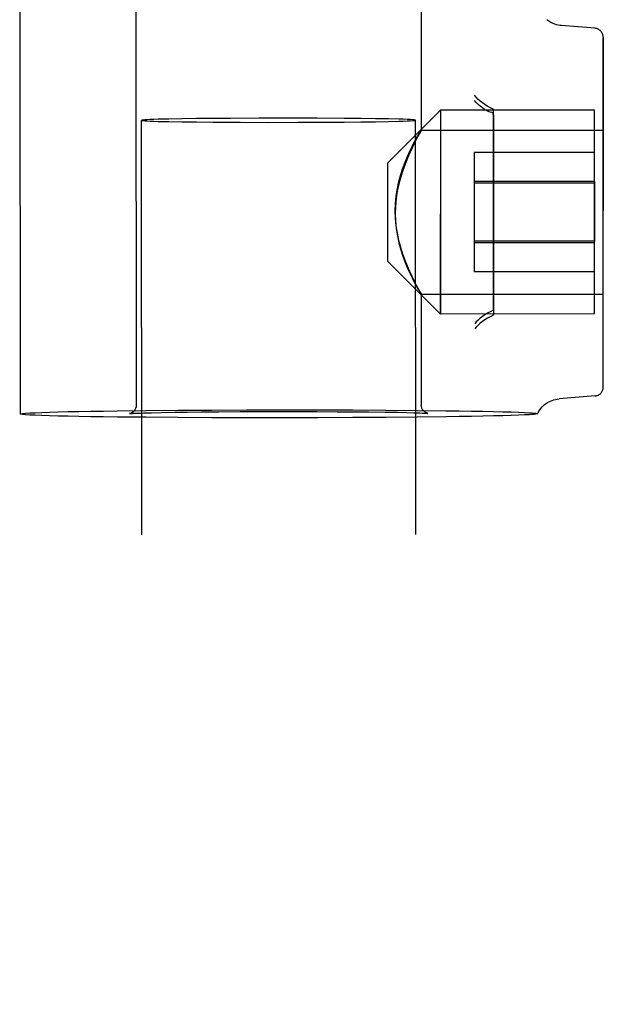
# Model space of a CAD drawing. Header units: inches. Extents: x 0 to 262, y 0 to 169.
# Tile 54 of 105: x 84.666 to 85.331, y 124.015 to 125.139. Entities that reach past the tile are written whole.
import ezdxf

# ---------------------------------------------------------------- set-up
doc = ezdxf.new("R2010")
doc.units = ezdxf.units.IN
doc.header["$LTSCALE"] = 14.384615
doc.header["$MEASUREMENT"] = 0
doc.linetypes.add('HIDDEN', pattern=[0.2, 0.1, -0.1])
doc.layers.add('DEFAULT_2', color=8, linetype='HIDDEN')

msp = doc.modelspace()

# ---------------------------------------------------------------- linework, layer by layer
at = {"layer": 'DEFAULT_2', "color": 8, "linetype": 'HIDDEN'}
for p, q in [((84.6655, 125.2961), (84.6659, 124.689)), ((84.798, 125.274), (84.7984, 124.6991)), ((85.123, 125.2742), (85.1232, 125.0123)), ((85.3214, 125.1291), (85.283, 125.1321)), ((85.3306, 125.1191), (85.3307, 124.9208)), ((85.3306, 125.1191), (85.3307, 124.9208)), ((85.3308, 124.7196), (85.3306, 125.1175)), ((85.0852, 124.9755), (85.1452, 125.0355)), ((85.3207, 125.0356), (85.1452, 125.0355)), ((85.1452, 125.0355), (85.1453, 124.803)), ((85.1452, 125.0355), (85.1453, 124.803)), ((85.1452, 125.0355), (85.1452, 124.921)), ((85.1452, 125.0355), (85.1452, 124.921)), ((85.2047, 125.0372), (85.2016, 125.0386)), ((85.2057, 124.9226), (85.2057, 125.0348)), ((85.3207, 124.9176), (85.3207, 125.0356)), ((85.3207, 124.9176), (85.3207, 125.0356)), ((84.8237, 90.0282), (84.8044, 125.024)), ((84.8356, 125.0255), (84.8235, 125.0252)), ((84.8502, 125.0258), (84.8356, 125.0255)), ((84.8356, 125.0226), (84.8502, 125.0224)), ((84.867, 125.026), (84.8502, 125.0258)), ((84.8502, 125.0224), (84.867, 125.0222)), ((84.8858, 125.0262), (84.867, 125.026)), ((84.867, 125.0222), (84.8858, 125.022)), ((84.9061, 125.0263), (84.8858, 125.0262)), ((84.8858, 125.022), (84.9167, 125.0218)), ((84.9384, 125.0265), (84.9061, 125.0263)), ((84.9167, 125.0218), (84.9495, 125.0217)), ((84.9718, 125.0265), (84.9384, 125.0265)), ((84.9495, 125.0217), (84.9829, 125.0218)), ((85.0047, 125.0265), (84.9718, 125.0265)), ((84.9829, 125.0218), (85.0153, 125.0219)), ((85.0356, 125.0263), (85.0047, 125.0265)), ((85.0153, 125.0219), (85.0356, 125.0221)), ((85.0543, 125.0261), (85.0356, 125.0263)), ((85.0356, 125.0221), (85.0543, 125.0223)), ((85.0712, 125.0259), (85.0543, 125.0261)), ((85.0543, 125.0223), (85.0712, 125.0225)), ((85.0858, 125.0256), (85.0712, 125.0259)), ((85.0712, 125.0225), (85.0858, 125.0228)), ((85.0858, 125.0228), (85.0978, 125.0231)), ((85.1362, 90.0283), (85.1169, 125.0242)), ((85.2057, 125.029), (85.2058, 124.8038)), ((85.123, 125.0127), (85.3307, 125.0128)), ((85.105, 124.9764), (85.1076, 124.9829)), ((85.3207, 124.9875), (85.1837, 124.9874)), ((85.1837, 124.9874), (85.1837, 124.9524)), ((85.1837, 124.9874), (85.1837, 124.9524)), ((85.3207, 124.9543), (85.3207, 124.9875)), ((85.3207, 124.9543), (85.3207, 124.9875)), ((85.0852, 124.9183), (85.0852, 124.9755)), ((85.0852, 124.9183), (85.0852, 124.9755)), ((85.3207, 124.9543), (85.1837, 124.9542)), ((85.3207, 124.9543), (85.3208, 124.8862)), ((85.3207, 124.9525), (85.1837, 124.9524)), ((85.1837, 124.9524), (85.1838, 124.8843)), ((85.2058, 124.8095), (85.2057, 124.9226)), ((85.3308, 124.7196), (85.3307, 124.9224)), ((85.3308, 124.7196), (85.3307, 124.9224)), ((85.0853, 124.863), (85.0852, 124.9183)), ((85.0853, 124.863), (85.0852, 124.9183)), ((85.1453, 124.803), (85.1452, 124.9175)), ((85.1453, 124.803), (85.1452, 124.9175)), ((85.3208, 124.8031), (85.3207, 124.9176)), ((85.3208, 124.8031), (85.3207, 124.9176)), ((85.3208, 124.8862), (85.1838, 124.8861)), ((85.3208, 124.8844), (85.1838, 124.8843)), ((85.1838, 124.8843), (85.1838, 124.8511)), ((85.1838, 124.8843), (85.1838, 124.8511)), ((85.3208, 124.8512), (85.3208, 124.8862)), ((85.3208, 124.8512), (85.3208, 124.8862)), ((85.0853, 124.863), (85.1453, 124.803)), ((85.3208, 124.8512), (85.1838, 124.8511)), ((85.1231, 124.8257), (85.3308, 124.8258)), ((85.1233, 124.8261), (85.1234, 124.6993)), ((85.3208, 124.8031), (85.1453, 124.803)), ((85.3216, 124.7096), (85.2805, 124.7063)), ((85.264, 124.6997), (85.2672, 124.702)), ((85.2672, 124.702), (85.2708, 124.7038)), ((84.6659, 124.689), (84.6666, 124.6893)), ((84.6666, 124.6887), (84.6659, 124.689)), ((84.7765, 124.6926), (84.8098, 124.693)), ((84.7908, 124.6895), (84.7907, 124.6895)), ((84.7927, 124.6896), (84.7933, 124.6897)), ((84.7933, 124.6897), (84.7941, 124.6897)), ((84.7941, 124.6897), (84.7949, 124.6898)), ((84.7949, 124.6898), (84.797, 124.6899)), ((84.797, 124.6899), (84.7996, 124.69)), ((84.7996, 124.69), (84.803, 124.6901)), ((84.803, 124.6901), (84.8072, 124.6903)), ((84.8072, 124.6903), (84.8156, 124.6905)), ((84.8098, 124.693), (84.8461, 124.6933)), ((84.8461, 124.6849), (84.8098, 124.6852)), ((84.8156, 124.6905), (84.8271, 124.6908)), ((84.8271, 124.6908), (84.8428, 124.691)), ((84.8428, 124.691), (84.8563, 124.6912)), ((84.8461, 124.6933), (84.8845, 124.6935)), ((84.8845, 124.6848), (84.8461, 124.6849)), ((84.8563, 124.6912), (84.8727, 124.6914)), ((84.8727, 124.6914), (84.8927, 124.6916)), ((84.8845, 124.6935), (84.9243, 124.6936)), ((84.9243, 124.6847), (84.8845, 124.6848)), ((84.8927, 124.6916), (84.9167, 124.6917)), ((84.9167, 124.6917), (84.9451, 124.6918)), ((84.9243, 124.6936), (84.9649, 124.6937)), ((84.9649, 124.6846), (84.9243, 124.6847)), ((84.9451, 124.6918), (84.9763, 124.6918)), ((84.9649, 124.6937), (85.0053, 124.6937)), ((85.0053, 124.6847), (84.9649, 124.6846)), ((84.9763, 124.6918), (85.0041, 124.6918)), ((85.0041, 124.6918), (85.0274, 124.6916)), ((85.0053, 124.6937), (85.045, 124.6936)), ((85.045, 124.6849), (85.0053, 124.6847)), ((85.0274, 124.6916), (85.0469, 124.6915)), ((85.045, 124.6936), (85.083, 124.6934)), ((85.083, 124.6851), (85.045, 124.6849)), ((85.0469, 124.6915), (85.063, 124.6914)), ((85.063, 124.6914), (85.0821, 124.6911)), ((85.0821, 124.6911), (85.0963, 124.6909)), ((85.083, 124.6934), (85.1187, 124.6931)), ((85.1187, 124.6854), (85.083, 124.6851)), ((85.0963, 124.6909), (85.1068, 124.6907)), ((85.1068, 124.6907), (85.1145, 124.6905)), ((85.1145, 124.6905), (85.1184, 124.6903)), ((85.1184, 124.6903), (85.1216, 124.6902)), ((85.1514, 124.6858), (85.1187, 124.6854)), ((85.1216, 124.6902), (85.1242, 124.6901)), ((85.127, 124.69), (85.1278, 124.6899)), ((85.1306, 124.6897), (85.1303, 124.6898)), ((85.2468, 124.6882), (85.2411, 124.6879)), ((85.2556, 124.6895), (85.2559, 124.6893)), ((85.2559, 124.6893), (85.2559, 124.6893))]:
    msp.add_line(p, q, dxfattribs=at)
for points in [[(85.2832, 125.1321), (85.2817, 125.1323), (85.2776, 125.1331), (85.2737, 125.1345), (85.2699, 125.1364), (85.2665, 125.1389)], [(85.2016, 125.0386), (85.1986, 125.0403), (85.1957, 125.0421), (85.193, 125.044), (85.1904, 125.0461), (85.188, 125.0482), (85.186, 125.0504), (85.1841, 125.0526)], [(85.1958, 125.0362), (85.193, 125.0382), (85.1904, 125.0402), (85.1881, 125.0423), (85.186, 125.0444), (85.1841, 125.0466)], [(85.2055, 125.0326), (85.202, 125.0333), (85.1987, 125.0345), (85.1958, 125.0362)], [(85.2057, 125.0348), (85.2057, 125.0352), (85.2056, 125.0355), (85.2056, 125.0359), (85.2055, 125.0362), (85.2054, 125.0365), (85.2052, 125.0368), (85.205, 125.037), (85.2047, 125.0372)], [(85.2055, 125.0326), (85.2049, 125.032), (85.2048, 125.0314), (85.2051, 125.0308), (85.2056, 125.0302), (85.2057, 125.0296), (85.2057, 125.029)], [(84.8235, 125.0252), (84.8185, 125.0251), (84.8143, 125.0249), (84.8108, 125.0247), (84.808, 125.0246), (84.806, 125.0244), (84.8048, 125.0242), (84.8044, 125.024)], [(84.8044, 125.024), (84.8048, 125.0239), (84.806, 125.0237), (84.808, 125.0235), (84.8108, 125.0234), (84.8143, 125.0232), (84.8185, 125.0231), (84.8235, 125.0229), (84.8356, 125.0226)], [(85.1169, 125.0242), (85.1165, 125.0244), (85.1153, 125.0246), (85.1134, 125.0247), (85.1106, 125.0249), (85.1071, 125.0251), (85.1028, 125.0252), (85.0978, 125.0254), (85.0858, 125.0256)], [(85.0978, 125.0231), (85.1028, 125.0232), (85.1071, 125.0234), (85.1106, 125.0235), (85.1134, 125.0237), (85.1153, 125.0239), (85.1165, 125.024), (85.1169, 125.0242)], [(85.1076, 124.9829), (85.1103, 124.9889), (85.1129, 124.9942), (85.1153, 124.999), (85.1175, 125.0032), (85.1195, 125.0066), (85.1211, 125.0094), (85.1222, 125.0113), (85.1229, 125.0124), (85.1232, 125.0127)], [(85.1129, 124.9942), (85.1153, 124.999), (85.1175, 125.0032), (85.1195, 125.0066), (85.1211, 125.0094), (85.1222, 125.0113), (85.1229, 125.0124), (85.1232, 125.0127)], [(85.1232, 125.0127), (85.123, 125.0122), (85.1223, 125.0108), (85.1195, 125.0057)], [(85.1232, 125.0127), (85.123, 125.0122), (85.1223, 125.0108), (85.1211, 125.0087)], [(85.1195, 125.0057), (85.1176, 125.002), (85.1154, 124.9976), (85.1129, 124.9926), (85.1103, 124.987), (85.1076, 124.9808), (85.105, 124.9741), (85.1024, 124.967), (85.0999, 124.9594), (85.0978, 124.9515), (85.096, 124.9433), (85.0947, 124.9348), (85.0939, 124.9263), (85.0936, 124.9178)], [(85.1195, 125.0057), (85.1176, 125.002), (85.1154, 124.9976), (85.1129, 124.9926)], [(85.0936, 124.9207), (85.0939, 124.9292), (85.0947, 124.9377), (85.0961, 124.9461), (85.0978, 124.9543), (85.1, 124.9621), (85.1024, 124.9695), (85.105, 124.9764)], [(85.1224, 124.8276), (85.1196, 124.8328), (85.1177, 124.8365), (85.1154, 124.8409), (85.113, 124.8459), (85.1104, 124.8515), (85.1077, 124.8576), (85.105, 124.8643), (85.1024, 124.8715), (85.1, 124.879), (85.0979, 124.8869), (85.0961, 124.8952), (85.0947, 124.9036), (85.0939, 124.9121), (85.0936, 124.9207)], [(85.0936, 124.9178), (85.0939, 124.9092), (85.0947, 124.9008), (85.0961, 124.8924), (85.0979, 124.8842), (85.1, 124.8764), (85.1024, 124.869), (85.105, 124.862), (85.1077, 124.8555), (85.1104, 124.8496), (85.113, 124.8442), (85.1154, 124.8394), (85.1176, 124.8353), (85.1196, 124.8318), (85.1212, 124.8291), (85.1223, 124.8271), (85.1231, 124.826), (85.1233, 124.8257)], [(85.1212, 124.8298), (85.1196, 124.8328), (85.1177, 124.8365), (85.1154, 124.8409), (85.113, 124.8459)], [(85.113, 124.8442), (85.1154, 124.8394), (85.1176, 124.8353), (85.1196, 124.8318), (85.1212, 124.8291), (85.1223, 124.8271), (85.1231, 124.826), (85.1233, 124.8257)], [(85.1233, 124.8257), (85.1231, 124.8263), (85.1224, 124.8276)], [(85.1233, 124.8257), (85.1231, 124.8263), (85.1224, 124.8276)], [(85.2048, 124.8071), (85.2051, 124.8073), (85.2053, 124.8075), (85.2055, 124.8078), (85.2056, 124.8081), (85.2057, 124.8084), (85.2057, 124.8088), (85.2058, 124.8092), (85.2058, 124.8095)], [(85.1987, 124.804), (85.1958, 124.8022), (85.1931, 124.8003), (85.1905, 124.7982), (85.1882, 124.7961), (85.1861, 124.794), (85.1843, 124.7919)], [(85.2048, 124.8014), (85.2018, 124.7999), (85.1987, 124.7983), (85.1958, 124.7965), (85.1931, 124.7945), (85.1905, 124.7925), (85.1882, 124.7904), (85.1861, 124.7882), (85.1843, 124.786)], [(85.2048, 124.8071), (85.2018, 124.8056), (85.1987, 124.804)], [(85.2058, 124.8038), (85.2058, 124.8034), (85.2058, 124.803), (85.2057, 124.8027), (85.2056, 124.8024), (85.2055, 124.8021), (85.2053, 124.8018), (85.2051, 124.8016), (85.2048, 124.8014)], [(84.7984, 124.6991), (84.7982, 124.6972), (84.7977, 124.6954), (84.7968, 124.6937), (84.7957, 124.6923), (84.7945, 124.6912), (84.7934, 124.6905), (84.7925, 124.69), (84.7918, 124.6897), (84.7913, 124.6896)], [(85.1303, 124.6898), (85.1298, 124.69), (85.1292, 124.6902), (85.1285, 124.6906), (85.1277, 124.691), (85.1269, 124.6917), (85.126, 124.6925), (85.1251, 124.6936), (85.1245, 124.6946), (85.124, 124.6959), (85.1235, 124.6974), (85.1234, 124.6993)], [(85.2559, 124.6893), (85.2565, 124.6906), (85.2586, 124.6939), (85.2611, 124.697), (85.264, 124.6997)], [(85.2708, 124.7038), (85.2745, 124.7052), (85.2783, 124.706), (85.2805, 124.7063)], [(84.6659, 124.689), (84.6666, 124.6893), (84.6687, 124.6896), (84.6721, 124.6899), (84.677, 124.6902)], [(84.8098, 124.6852), (84.7765, 124.6855), (84.761, 124.6857), (84.7466, 124.6859), (84.7331, 124.6862), (84.7208, 124.6864), (84.7095, 124.6867), (84.6995, 124.6869), (84.6907, 124.6872), (84.6832, 124.6875), (84.677, 124.6878), (84.6721, 124.6881), (84.6687, 124.6884), (84.6666, 124.6887), (84.6659, 124.689)], [(84.677, 124.6902), (84.6832, 124.6905), (84.6907, 124.6908), (84.6995, 124.6911), (84.7095, 124.6914), (84.7208, 124.6917), (84.7331, 124.6919), (84.7466, 124.6922), (84.761, 124.6924), (84.7765, 124.6926)], [(84.7913, 124.6896), (84.791, 124.6895), (84.7908, 124.6895), (84.7907, 124.6895)], [(84.7907, 124.6895), (84.7907, 124.6895), (84.7908, 124.6895), (84.7909, 124.6895), (84.7911, 124.6895), (84.7914, 124.6895), (84.7917, 124.6896), (84.7922, 124.6896), (84.7927, 124.6896)], [(84.7907, 124.6895), (84.7907, 124.6895), (84.7908, 124.6895)], [(85.1187, 124.6931), (85.1514, 124.6927), (85.1665, 124.6925), (85.1806, 124.6923), (85.1936, 124.6921), (85.2055, 124.6918), (85.2163, 124.6916), (85.2258, 124.6913), (85.2341, 124.691), (85.2411, 124.6907), (85.2468, 124.6904)], [(85.1242, 124.6901), (85.1262, 124.69), (85.127, 124.69)], [(85.1278, 124.6899), (85.1284, 124.6899), (85.129, 124.6898), (85.1295, 124.6898), (85.1299, 124.6898), (85.1302, 124.6897), (85.1305, 124.6897), (85.1307, 124.6897), (85.1308, 124.6897)], [(85.131, 124.6896), (85.131, 124.6896), (85.1309, 124.6897), (85.1308, 124.6897), (85.1306, 124.6897)], [(85.1308, 124.6897), (85.1309, 124.6897), (85.131, 124.6896), (85.131, 124.6896), (85.1309, 124.6897)], [(85.2411, 124.6879), (85.2341, 124.6876), (85.2258, 124.6873), (85.2163, 124.687), (85.2055, 124.6868), (85.1936, 124.6865), (85.1806, 124.6863), (85.1665, 124.686), (85.1514, 124.6858)], [(85.2468, 124.6904), (85.2496, 124.6903), (85.2518, 124.6901), (85.2536, 124.6899), (85.2548, 124.6897)], [(85.2559, 124.6893), (85.2556, 124.6891), (85.2548, 124.689), (85.2536, 124.6888), (85.2518, 124.6886), (85.2496, 124.6884), (85.2468, 124.6882)], [(85.2548, 124.6897), (85.2556, 124.6895), (85.2559, 124.6893)], [(85.2559, 124.6893), (85.2556, 124.6891), (85.2548, 124.689)]]:
    msp.add_lwpolyline(points, dxfattribs=at)
for centre, start, end in [((85.3206, 125.1191), 0.0315, 85.4575), ((85.3208, 124.7196), 274.6054, 0.0315)]:
    msp.add_arc(centre, 0.01, start, end, dxfattribs=at)

doc.saveas('drawing.dxf')
